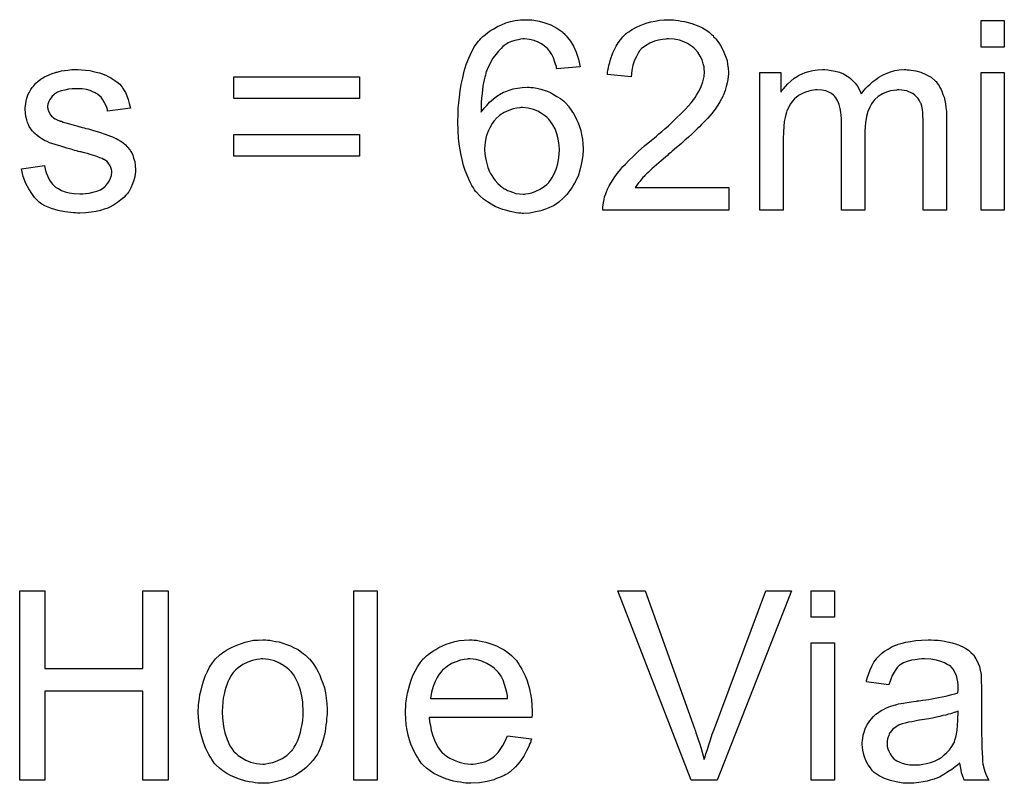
# Model space of a CAD drawing. Extents: x -1.6 to 9, y -2.8 to 5.2.
# Tile 152 of 197: x 5.795 to 6.211, y 2.883 to 3.205. Entities that reach past the tile are written whole.
import ezdxf

# ---------------------------------------------------------------- set-up
doc = ezdxf.new("R2010")
doc.units = 0
doc.layers.add('dfn6-15-57-c_document', color=1, linetype='CONTINUOUS')

msp = doc.modelspace()

# ---------------------------------------------------------------- linework, layer by layer
at = {"layer": 'dfn6-15-57-c_document', "color": 1}
for points in [[(6.010433, 3.205383), (6.011243, 3.205383), (6.012168, 3.205268), (6.014367, 3.204805), (6.016796, 3.204227), (6.019342, 3.203301), (6.021887, 3.201912), (6.02316, 3.201103), (6.024317, 3.200177), (6.024432, 3.200061), (6.024548, 3.199946), (6.024895, 3.199599), (6.025242, 3.199251), (6.025821, 3.198673), (6.026284, 3.197979), (6.027556, 3.196359), (6.028829, 3.194276), (6.029986, 3.191731), (6.031027, 3.188838), (6.031722, 3.185599), (6.021887, 3.184789), (6.021887, 3.184905), (6.021771, 3.18502), (6.021656, 3.185715), (6.021309, 3.186756), (6.020846, 3.188028), (6.020383, 3.189417), (6.019689, 3.190805), (6.018879, 3.192078), (6.018069, 3.193119), (6.017838, 3.193351), (6.017375, 3.193814), (6.016565, 3.194508), (6.015408, 3.195318), (6.013904, 3.196012), (6.012284, 3.196706), (6.010317, 3.197169), (6.008234, 3.1974), (6.007425, 3.1974), (6.006499, 3.197285), (6.005458, 3.197053), (6.004069, 3.196706), (6.002681, 3.196243), (6.001292, 3.195665), (5.999904, 3.194739), (5.999673, 3.194623), (5.999094, 3.194161), (5.998284, 3.193351), (5.997243, 3.192194), (5.996086, 3.190805), (5.994813, 3.189186), (5.993656, 3.187103), (5.992499, 3.184789), (5.992499, 3.184673), (5.992384, 3.184442), (5.992268, 3.184095), (5.992037, 3.183632), (5.991921, 3.182938), (5.991689, 3.182128), (5.991458, 3.181202), (5.991227, 3.180045), (5.99088, 3.178773), (5.990648, 3.177384), (5.990417, 3.17588), (5.990301, 3.17426), (5.99007, 3.172409), (5.989954, 3.170558), (5.989838, 3.168475), (5.989838, 3.166393), (5.989954, 3.166508), (5.990417, 3.167202), (5.991227, 3.168128), (5.992268, 3.169285), (5.993425, 3.170673), (5.994929, 3.171946), (5.996549, 3.173219), (5.9984, 3.174376), (5.998516, 3.174376), (5.998631, 3.174492), (5.999326, 3.174839), (6.000367, 3.175186), (6.001755, 3.175764), (6.003375, 3.176227), (6.005226, 3.176574), (6.007193, 3.176921), (6.009276, 3.177037), (6.010201, 3.177037), (6.010896, 3.176921), (6.011821, 3.176806), (6.012747, 3.17669), (6.013904, 3.176459), (6.015061, 3.176111), (6.017722, 3.175302), (6.01911, 3.174723), (6.020499, 3.173913), (6.021887, 3.173103), (6.023391, 3.172178), (6.02478, 3.171021), (6.026052, 3.169748), (6.026168, 3.169632), (6.026399, 3.169401), (6.026747, 3.169054), (6.027094, 3.168475), (6.027672, 3.167665), (6.028251, 3.166855), (6.028829, 3.165814), (6.029523, 3.164657), (6.030217, 3.163384), (6.030796, 3.161996), (6.031374, 3.160376), (6.031953, 3.158756), (6.0323, 3.157021), (6.032647, 3.155054), (6.032879, 3.153087), (6.032994, 3.151005), (6.032994, 3.150889), (6.032994, 3.150657), (6.032994, 3.15031), (6.032994, 3.149732), (6.032879, 3.149038), (6.032879, 3.148343), (6.032532, 3.146492), (6.032184, 3.144294), (6.031606, 3.14198), (6.030796, 3.139434), (6.029639, 3.137005), (6.029639, 3.136889), (6.029523, 3.136773), (6.029292, 3.136426), (6.02906, 3.135963), (6.028366, 3.134807), (6.027325, 3.133302), (6.026052, 3.131683), (6.024548, 3.130063), (6.022697, 3.128443), (6.02073, 3.127055), (6.020614, 3.127055), (6.020499, 3.126939), (6.020152, 3.126707), (6.019689, 3.126592), (6.018532, 3.126013), (6.017028, 3.125435), (6.015061, 3.124741), (6.012863, 3.124278), (6.010433, 3.123815), (6.007772, 3.123699), (6.007193, 3.123699), (6.006615, 3.123815), (6.005689, 3.123815), (6.004648, 3.123931), (6.003491, 3.124162), (6.002102, 3.124509), (6.000714, 3.124856), (5.999094, 3.125319), (5.997474, 3.125898), (5.995855, 3.126592), (5.994119, 3.127517), (5.992499, 3.128559), (5.99088, 3.129716), (5.98926, 3.131104), (5.987756, 3.132724), (5.98764, 3.13284), (5.987408, 3.133187), (5.987061, 3.133649), (5.986599, 3.134459), (5.985904, 3.135501), (5.985326, 3.136658), (5.984632, 3.138162), (5.983938, 3.139782), (5.983128, 3.141749), (5.982433, 3.143947), (5.981855, 3.146376), (5.981276, 3.149038), (5.980698, 3.152046), (5.980351, 3.155285), (5.980119, 3.158756), (5.980004, 3.162459), (5.980004, 3.162575), (5.980004, 3.16269), (5.980004, 3.163037), (5.980004, 3.1635), (5.980119, 3.164657), (5.980119, 3.166277), (5.980235, 3.168128), (5.980467, 3.170326), (5.980698, 3.172756), (5.981045, 3.175417), (5.981508, 3.178078), (5.982086, 3.180971), (5.98278, 3.183748), (5.98359, 3.186524), (5.984632, 3.189186), (5.985789, 3.191731), (5.987061, 3.194161), (5.988565, 3.196243), (5.988681, 3.196359), (5.988913, 3.19659), (5.989375, 3.197053), (5.989954, 3.197747), (5.990648, 3.198441), (5.991574, 3.199136), (5.992731, 3.200061), (5.993888, 3.200871), (5.995276, 3.201681), (5.99678, 3.202607), (5.998516, 3.203301), (6.000251, 3.204111), (6.002218, 3.204689), (6.004301, 3.205152), (6.006499, 3.205383), (6.008813, 3.205499), (6.009739, 3.205499), (6.010433, 3.205383)], [(6.071175, 3.205384), (6.072101, 3.205268), (6.073258, 3.205152), (6.074531, 3.204921), (6.075803, 3.204689), (6.078811, 3.20388), (6.08182, 3.202722), (6.083324, 3.202028), (6.084828, 3.201218), (6.086216, 3.200177), (6.087489, 3.19902), (6.087605, 3.198904), (6.087836, 3.198789), (6.088068, 3.198326), (6.08853, 3.197863), (6.089109, 3.197285), (6.089687, 3.196475), (6.090266, 3.195665), (6.09096, 3.194624), (6.092117, 3.192425), (6.093274, 3.189648), (6.093737, 3.18826), (6.093968, 3.18664), (6.0942, 3.18502), (6.094315, 3.183285), (6.094315, 3.183053), (6.094315, 3.182475), (6.0942, 3.181549), (6.094084, 3.180277), (6.093852, 3.178888), (6.09339, 3.177269), (6.092927, 3.175533), (6.092233, 3.173798), (6.092117, 3.173566), (6.091886, 3.172988), (6.091423, 3.172062), (6.090729, 3.170789), (6.089803, 3.169401), (6.088646, 3.167665), (6.087258, 3.16593), (6.085638, 3.163963), (6.085406, 3.163732), (6.084828, 3.163037), (6.084249, 3.162459), (6.083671, 3.16188), (6.082977, 3.161186), (6.082051, 3.160261), (6.081126, 3.159335), (6.079968, 3.158294), (6.078811, 3.157137), (6.077423, 3.155864), (6.075919, 3.154591), (6.074299, 3.153087), (6.072448, 3.151583), (6.070597, 3.149963), (6.070481, 3.149848), (6.07025, 3.149616), (6.069787, 3.149269), (6.069208, 3.148806), (6.068514, 3.148112), (6.067704, 3.147418), (6.065853, 3.145914), (6.063886, 3.144178), (6.062035, 3.142443), (6.060415, 3.140939), (6.059721, 3.14036), (6.059142, 3.139782), (6.059027, 3.139666), (6.05868, 3.139319), (6.058217, 3.138856), (6.057638, 3.138162), (6.05706, 3.137352), (6.056366, 3.136542), (6.054977, 3.134575), (6.094431, 3.134575), (6.094431, 3.125088), (6.041325, 3.125088), (6.041325, 3.125204), (6.041325, 3.125666), (6.041325, 3.12636), (6.04144, 3.127286), (6.041556, 3.128327), (6.041788, 3.129484), (6.042019, 3.130641), (6.042482, 3.131914), (6.042482, 3.13203), (6.042597, 3.132146), (6.042829, 3.13284), (6.043292, 3.133881), (6.043986, 3.135269), (6.044911, 3.136889), (6.046068, 3.13874), (6.047341, 3.140592), (6.048961, 3.142559), (6.048961, 3.142674), (6.049192, 3.14279), (6.049771, 3.143484), (6.050812, 3.144525), (6.052316, 3.14603), (6.054052, 3.147765), (6.05625, 3.149848), (6.058911, 3.152162), (6.061804, 3.154591), (6.061919, 3.154707), (6.062382, 3.155054), (6.063076, 3.155633), (6.063886, 3.156327), (6.064927, 3.157252), (6.0662, 3.158294), (6.067473, 3.159451), (6.068977, 3.160723), (6.071869, 3.1635), (6.074762, 3.166277), (6.07615, 3.167665), (6.077423, 3.169054), (6.07858, 3.170327), (6.079506, 3.171599), (6.079506, 3.171715), (6.079737, 3.171831), (6.079968, 3.172178), (6.0802, 3.17264), (6.08101, 3.173913), (6.081935, 3.175417), (6.082745, 3.177269), (6.083555, 3.179235), (6.084018, 3.181434), (6.084249, 3.183516), (6.084249, 3.183632), (6.084249, 3.183748), (6.084134, 3.184442), (6.084018, 3.185599), (6.083671, 3.186872), (6.083208, 3.188491), (6.082398, 3.190111), (6.081357, 3.191731), (6.079968, 3.193351), (6.079737, 3.193582), (6.079159, 3.194045), (6.078349, 3.194624), (6.077076, 3.195433), (6.075456, 3.196128), (6.073605, 3.196822), (6.071407, 3.197285), (6.068977, 3.1974), (6.068283, 3.1974), (6.06782, 3.197285), (6.066432, 3.197169), (6.064812, 3.196822), (6.063076, 3.196359), (6.061109, 3.195549), (6.059258, 3.194508), (6.057523, 3.193119), (6.057291, 3.192888), (6.056828, 3.192309), (6.056134, 3.191384), (6.05544, 3.189995), (6.05463, 3.188376), (6.053936, 3.186293), (6.053473, 3.183979), (6.053242, 3.181318), (6.043176, 3.182359), (6.043176, 3.182475), (6.043292, 3.182822), (6.043292, 3.183401), (6.043407, 3.184211), (6.043639, 3.185136), (6.04387, 3.186177), (6.044217, 3.18745), (6.044564, 3.188723), (6.04549, 3.1915), (6.046878, 3.194276), (6.047688, 3.195665), (6.04873, 3.197053), (6.049771, 3.198326), (6.050928, 3.199483), (6.051043, 3.199599), (6.051275, 3.199714), (6.051622, 3.200061), (6.0522, 3.200409), (6.052895, 3.200871), (6.053705, 3.201334), (6.05463, 3.201913), (6.055787, 3.202491), (6.05706, 3.20307), (6.058448, 3.203648), (6.059952, 3.204111), (6.061572, 3.204574), (6.063308, 3.204921), (6.065159, 3.205268), (6.067126, 3.205384), (6.069208, 3.205499), (6.070365, 3.205499), (6.071175, 3.205384)], [(6.210825, 3.193929), (6.200991, 3.193929), (6.200991, 3.205152), (6.210825, 3.205152), (6.210825, 3.193929)], [(5.821032, 3.184326), (5.822767, 3.18421), (5.824619, 3.183979), (5.826586, 3.183516), (5.828668, 3.183053), (5.830635, 3.182359), (5.830751, 3.182359), (5.830866, 3.182244), (5.831445, 3.182012), (5.83237, 3.181549), (5.833528, 3.180971), (5.8348, 3.180161), (5.836073, 3.179235), (5.83723, 3.178194), (5.838271, 3.177037), (5.838387, 3.176921), (5.838618, 3.176459), (5.839081, 3.175649), (5.83966, 3.174723), (5.840238, 3.173335), (5.840817, 3.171831), (5.841279, 3.170095), (5.841742, 3.168128), (5.832139, 3.166855), (5.832139, 3.167087), (5.832023, 3.16755), (5.831792, 3.16836), (5.831445, 3.169401), (5.830866, 3.170442), (5.830172, 3.171599), (5.829362, 3.172756), (5.828205, 3.173797), (5.82809, 3.173913), (5.827627, 3.174144), (5.826933, 3.174607), (5.825891, 3.17507), (5.824734, 3.175533), (5.82323, 3.175996), (5.821379, 3.176227), (5.819412, 3.176343), (5.818255, 3.176343), (5.817098, 3.176227), (5.815594, 3.176111), (5.81409, 3.175764), (5.81247, 3.175417), (5.810966, 3.174839), (5.809693, 3.174029), (5.809578, 3.173913), (5.80923, 3.173682), (5.808768, 3.173219), (5.808305, 3.172525), (5.807726, 3.171831), (5.807264, 3.170905), (5.806917, 3.169864), (5.806801, 3.168822), (5.806801, 3.168707), (5.806801, 3.168475), (5.806917, 3.168128), (5.806917, 3.167665), (5.807264, 3.166508), (5.807958, 3.165351), (5.808074, 3.165236), (5.808189, 3.16512), (5.808421, 3.164773), (5.808883, 3.164426), (5.809346, 3.164079), (5.81004, 3.163616), (5.81085, 3.163269), (5.811776, 3.162806), (5.811892, 3.162806), (5.812123, 3.16269), (5.812586, 3.162575), (5.813396, 3.162227), (5.814553, 3.16188), (5.816057, 3.161533), (5.816982, 3.161186), (5.818024, 3.160955), (5.819181, 3.160608), (5.820453, 3.16026), (5.820569, 3.16026), (5.820916, 3.160145), (5.821495, 3.160029), (5.822189, 3.159798), (5.822999, 3.159566), (5.82404, 3.159335), (5.826238, 3.158641), (5.828668, 3.157947), (5.831098, 3.157137), (5.833296, 3.156327), (5.834222, 3.15598), (5.835032, 3.155633), (5.835263, 3.155517), (5.835726, 3.155285), (5.83642, 3.154938), (5.837461, 3.15436), (5.838503, 3.153666), (5.839544, 3.15274), (5.840585, 3.151699), (5.841511, 3.150542), (5.841627, 3.150426), (5.841858, 3.149963), (5.842321, 3.149269), (5.842783, 3.148228), (5.843131, 3.146955), (5.843593, 3.145567), (5.843825, 3.143947), (5.84394, 3.142096), (5.84394, 3.141864), (5.84394, 3.141286), (5.843825, 3.14036), (5.843593, 3.139087), (5.843246, 3.137699), (5.842668, 3.136195), (5.841974, 3.134459), (5.841048, 3.13284), (5.840932, 3.132608), (5.84047, 3.132145), (5.839891, 3.131336), (5.838965, 3.13041), (5.837693, 3.129369), (5.836304, 3.128212), (5.834685, 3.12717), (5.832718, 3.126129), (5.832602, 3.126129), (5.832486, 3.126013), (5.831792, 3.125782), (5.830635, 3.125435), (5.829131, 3.124972), (5.82728, 3.124509), (5.825197, 3.124162), (5.822999, 3.123931), (5.820453, 3.123815), (5.819412, 3.123815), (5.818602, 3.123931), (5.817677, 3.123931), (5.81652, 3.124046), (5.815363, 3.124162), (5.81409, 3.124394), (5.811313, 3.124972), (5.808421, 3.125782), (5.805644, 3.126939), (5.804371, 3.127633), (5.803214, 3.128443), (5.803098, 3.128559), (5.802983, 3.128674), (5.802288, 3.129369), (5.801247, 3.13041), (5.80009, 3.13203), (5.798818, 3.133997), (5.797545, 3.136311), (5.796503, 3.139203), (5.795694, 3.142443), (5.805412, 3.143947), (5.805412, 3.143831), (5.805412, 3.143715), (5.805644, 3.143021), (5.805875, 3.141864), (5.806338, 3.140591), (5.806917, 3.139203), (5.807611, 3.137699), (5.808652, 3.136195), (5.809925, 3.134922), (5.810156, 3.134807), (5.810619, 3.134459), (5.811544, 3.133997), (5.812702, 3.133418), (5.814206, 3.13284), (5.815941, 3.132377), (5.818024, 3.13203), (5.820453, 3.131914), (5.82161, 3.131914), (5.822767, 3.13203), (5.824271, 3.132261), (5.825891, 3.132608), (5.827627, 3.133071), (5.829131, 3.133649), (5.830519, 3.134575), (5.830635, 3.134691), (5.831098, 3.135038), (5.831561, 3.135616), (5.832255, 3.136426), (5.832833, 3.137352), (5.833412, 3.138509), (5.833759, 3.139666), (5.833875, 3.141054), (5.833875, 3.14117), (5.833875, 3.141633), (5.833759, 3.142211), (5.833528, 3.143021), (5.83318, 3.143831), (5.832602, 3.144641), (5.831908, 3.145567), (5.830866, 3.146261), (5.830751, 3.146376), (5.830404, 3.146492), (5.829825, 3.146839), (5.8289, 3.147186), (5.827511, 3.147649), (5.826701, 3.147996), (5.825776, 3.148228), (5.824734, 3.148575), (5.823577, 3.148922), (5.822305, 3.149269), (5.820801, 3.149616), (5.820685, 3.149616), (5.820338, 3.149732), (5.819759, 3.149847), (5.819065, 3.150079), (5.818139, 3.15031), (5.817098, 3.150657), (5.8149, 3.151236), (5.812354, 3.152046), (5.809925, 3.15274), (5.807611, 3.15355), (5.806569, 3.154013), (5.80576, 3.15436), (5.805528, 3.154476), (5.805065, 3.154707), (5.804371, 3.15517), (5.803445, 3.155748), (5.802404, 3.156558), (5.801363, 3.157484), (5.800322, 3.158525), (5.799396, 3.159798), (5.79928, 3.159913), (5.799049, 3.160376), (5.798702, 3.161186), (5.798355, 3.162112), (5.798008, 3.163269), (5.79766, 3.164657), (5.797429, 3.166046), (5.797313, 3.167665), (5.797313, 3.167897), (5.797313, 3.16836), (5.797429, 3.169054), (5.797545, 3.170095), (5.797776, 3.171136), (5.798008, 3.172409), (5.79847, 3.173566), (5.799049, 3.174839), (5.799165, 3.174954), (5.799396, 3.175417), (5.799743, 3.175996), (5.800322, 3.176806), (5.801016, 3.177615), (5.801826, 3.178657), (5.802751, 3.179582), (5.803908, 3.180392), (5.804024, 3.180508), (5.804371, 3.180624), (5.804834, 3.180971), (5.805528, 3.181318), (5.806454, 3.181781), (5.807495, 3.182244), (5.808768, 3.182706), (5.810156, 3.183169), (5.810387, 3.183285), (5.81085, 3.183401), (5.81166, 3.183632), (5.812702, 3.183863), (5.813974, 3.184095), (5.815363, 3.18421), (5.816982, 3.184442), (5.819759, 3.184442), (5.821032, 3.184326)], [(5.938467, 3.172178), (5.885477, 3.172178), (5.885477, 3.181318), (5.938467, 3.181318), (5.938467, 3.172178)], [(6.169867, 3.184326), (6.170677, 3.184326), (6.171487, 3.184211), (6.173454, 3.183863), (6.175537, 3.183285), (6.177735, 3.182359), (6.179933, 3.181202), (6.181784, 3.179582), (6.182016, 3.179351), (6.182479, 3.178657), (6.183289, 3.177616), (6.183636, 3.176806), (6.184099, 3.175996), (6.184561, 3.174954), (6.184908, 3.173913), (6.185371, 3.172756), (6.185718, 3.171368), (6.18595, 3.169979), (6.186181, 3.16836), (6.186413, 3.16674), (6.186413, 3.164889), (6.186413, 3.125088), (6.176578, 3.125088), (6.176578, 3.161533), (6.176578, 3.161649), (6.176578, 3.161765), (6.176578, 3.162459), (6.176578, 3.1635), (6.176462, 3.164773), (6.176347, 3.166161), (6.176231, 3.16755), (6.175999, 3.168938), (6.175652, 3.169979), (6.175652, 3.170095), (6.175421, 3.170442), (6.17519, 3.170905), (6.174842, 3.171483), (6.17438, 3.172178), (6.173801, 3.172872), (6.173107, 3.173566), (6.172181, 3.17426), (6.172066, 3.174376), (6.171719, 3.174492), (6.171256, 3.174723), (6.170446, 3.17507), (6.169636, 3.175417), (6.168595, 3.175649), (6.167553, 3.175764), (6.166281, 3.17588), (6.165702, 3.17588), (6.165239, 3.175764), (6.164082, 3.175649), (6.162694, 3.175417), (6.161074, 3.174839), (6.159339, 3.174145), (6.157603, 3.173103), (6.155983, 3.171715), (6.155868, 3.171483), (6.155405, 3.170905), (6.154711, 3.169979), (6.154016, 3.168591), (6.153207, 3.16674), (6.152628, 3.164541), (6.152165, 3.16188), (6.151934, 3.158756), (6.151934, 3.125088), (6.142099, 3.125088), (6.142099, 3.16269), (6.142099, 3.162806), (6.142099, 3.163037), (6.142099, 3.163269), (6.142099, 3.163732), (6.141984, 3.165004), (6.141752, 3.166393), (6.141521, 3.168012), (6.141058, 3.169632), (6.14048, 3.171136), (6.13967, 3.172525), (6.139554, 3.17264), (6.139207, 3.173103), (6.138628, 3.173566), (6.137819, 3.17426), (6.136777, 3.174839), (6.135389, 3.175417), (6.133769, 3.175764), (6.131802, 3.17588), (6.131108, 3.17588), (6.130298, 3.175764), (6.129372, 3.175649), (6.128215, 3.175302), (6.126827, 3.174954), (6.125554, 3.174376), (6.124166, 3.173682), (6.12405, 3.173566), (6.123587, 3.173219), (6.123009, 3.172756), (6.122199, 3.172062), (6.121389, 3.171136), (6.120579, 3.169979), (6.119769, 3.168707), (6.119075, 3.167203), (6.118959, 3.166971), (6.118844, 3.166393), (6.118612, 3.165467), (6.118265, 3.164194), (6.117918, 3.162459), (6.117687, 3.160376), (6.117571, 3.157947), (6.117455, 3.15517), (6.117455, 3.125088), (6.107621, 3.125088), (6.107621, 3.183169), (6.116414, 3.183169), (6.116414, 3.174839), (6.11653, 3.17507), (6.116877, 3.175533), (6.117571, 3.176343), (6.118381, 3.177269), (6.119422, 3.178425), (6.120695, 3.179582), (6.122083, 3.18074), (6.123703, 3.181781), (6.123935, 3.181896), (6.124513, 3.182244), (6.125439, 3.182591), (6.126711, 3.183169), (6.128215, 3.183632), (6.129951, 3.183979), (6.131918, 3.184326), (6.134, 3.184442), (6.135042, 3.184442), (6.136314, 3.184326), (6.137703, 3.184095), (6.139438, 3.183748), (6.141174, 3.183285), (6.142909, 3.182591), (6.144529, 3.181665), (6.144761, 3.181549), (6.145223, 3.181202), (6.145917, 3.180624), (6.146843, 3.179698), (6.147769, 3.178657), (6.14881, 3.177384), (6.149736, 3.17588), (6.15043, 3.174145), (6.150546, 3.17426), (6.150777, 3.174607), (6.151124, 3.17507), (6.151703, 3.175764), (6.152397, 3.176574), (6.153207, 3.177384), (6.154132, 3.17831), (6.155289, 3.179351), (6.156562, 3.180277), (6.157835, 3.181202), (6.159339, 3.182012), (6.160958, 3.182822), (6.162694, 3.183516), (6.164545, 3.183979), (6.166396, 3.184326), (6.168479, 3.184442), (6.169289, 3.184442), (6.169867, 3.184326)], [(6.210825, 3.125088), (6.200991, 3.125088), (6.200991, 3.183169), (6.210825, 3.183169), (6.210825, 3.125088)], [(6.007309, 3.16836), (6.006615, 3.16836), (6.006152, 3.168244), (6.004995, 3.168128), (6.003375, 3.167781), (6.00164, 3.167202), (5.999673, 3.166277), (5.997822, 3.16512), (5.99597, 3.1635), (5.995739, 3.163269), (5.995276, 3.16269), (5.994466, 3.161649), (5.993656, 3.160145), (5.992846, 3.158409), (5.992037, 3.156211), (5.991574, 3.153781), (5.991342, 3.151005), (5.991342, 3.150773), (5.991342, 3.150195), (5.991458, 3.149153), (5.991574, 3.147881), (5.991805, 3.146376), (5.992268, 3.144757), (5.992731, 3.143021), (5.993425, 3.141286), (5.993541, 3.141054), (5.993888, 3.140476), (5.99435, 3.139666), (5.995045, 3.138625), (5.995855, 3.137583), (5.996896, 3.136311), (5.998053, 3.135269), (5.999441, 3.134228), (5.999673, 3.134112), (6.000136, 3.133881), (6.000945, 3.133418), (6.001987, 3.133071), (6.003144, 3.132608), (6.004532, 3.132145), (6.006036, 3.131914), (6.007656, 3.131798), (6.008234, 3.131798), (6.008697, 3.131914), (6.009854, 3.13203), (6.011358, 3.132377), (6.012978, 3.133071), (6.014829, 3.133881), (6.016681, 3.135154), (6.017606, 3.135848), (6.018416, 3.136773), (6.018416, 3.136889), (6.018648, 3.137005), (6.01911, 3.137699), (6.019805, 3.138856), (6.02073, 3.14036), (6.02154, 3.142327), (6.022234, 3.144641), (6.022697, 3.147302), (6.022928, 3.150426), (6.022928, 3.150542), (6.022928, 3.150773), (6.022928, 3.151236), (6.022813, 3.151814), (6.022813, 3.152509), (6.022697, 3.153318), (6.02235, 3.15517), (6.021887, 3.157252), (6.021077, 3.159451), (6.01992, 3.161533), (6.018416, 3.1635), (6.018185, 3.163731), (6.017606, 3.16431), (6.016681, 3.165004), (6.015408, 3.16593), (6.013788, 3.166855), (6.011937, 3.16755), (6.009739, 3.168128), (6.007309, 3.16836)], [(5.938467, 3.147881), (5.885477, 3.147881), (5.885477, 3.157021), (5.938467, 3.157021), (5.938467, 3.147881)], [(5.857709, 2.884223), (5.847064, 2.884223), (5.847064, 2.921942), (5.805644, 2.921942), (5.805644, 2.884223), (5.794999, 2.884223), (5.794999, 2.964288), (5.805644, 2.964288), (5.805644, 2.931429), (5.847064, 2.931429), (5.847064, 2.964288), (5.857709, 2.964288), (5.857709, 2.884223)], [(5.945988, 2.884223), (5.936153, 2.884223), (5.936153, 2.964288), (5.945988, 2.964288), (5.945988, 2.884223)], [(6.089572, 2.884224), (6.07858, 2.884224), (6.047573, 2.964288), (6.059142, 2.964288), (6.079968, 2.906091), (6.079968, 2.905975), (6.080084, 2.905744), (6.0802, 2.905397), (6.080431, 2.904934), (6.080547, 2.90424), (6.080778, 2.903545), (6.081357, 2.90181), (6.082051, 2.899843), (6.082745, 2.897645), (6.084134, 2.893017), (6.084134, 2.893132), (6.084249, 2.893364), (6.084365, 2.893711), (6.084481, 2.894174), (6.084828, 2.895446), (6.085406, 2.897182), (6.085985, 2.899149), (6.086679, 2.901347), (6.087489, 2.903661), (6.088415, 2.906091), (6.110166, 2.964288), (6.120926, 2.964288), (6.089572, 2.884224)], [(6.139091, 2.953065), (6.129257, 2.953065), (6.129257, 2.964288), (6.139091, 2.964288), (6.139091, 2.953065)], [(5.899592, 2.943462), (5.900633, 2.943346), (5.901791, 2.943115), (5.903063, 2.942883), (5.904567, 2.942652), (5.907691, 2.941611), (5.909311, 2.941032), (5.910931, 2.940222), (5.912551, 2.939412), (5.91417, 2.938255), (5.915675, 2.937098), (5.917179, 2.93571), (5.917294, 2.935594), (5.917526, 2.935363), (5.917873, 2.9349), (5.918336, 2.934322), (5.918914, 2.933512), (5.919608, 2.93247), (5.920302, 2.931313), (5.920997, 2.930041), (5.921691, 2.928652), (5.922385, 2.926917), (5.923079, 2.925181), (5.923658, 2.923214), (5.924121, 2.921132), (5.924468, 2.918933), (5.924699, 2.916619), (5.924815, 2.914074), (5.924815, 2.913958), (5.924815, 2.913611), (5.924815, 2.913033), (5.924815, 2.912223), (5.924699, 2.911297), (5.924583, 2.91014), (5.924583, 2.908983), (5.924352, 2.907711), (5.924005, 2.904818), (5.923311, 2.901925), (5.922501, 2.899033), (5.921344, 2.896372), (5.921344, 2.896256), (5.921228, 2.89614), (5.920997, 2.895793), (5.920765, 2.895331), (5.919955, 2.894174), (5.918914, 2.892785), (5.917526, 2.891165), (5.91579, 2.889546), (5.913823, 2.887926), (5.911509, 2.886422), (5.911394, 2.886422), (5.911278, 2.886306), (5.910931, 2.886075), (5.910352, 2.885843), (5.909774, 2.885612), (5.90908, 2.88538), (5.907344, 2.884686), (5.905377, 2.884108), (5.902948, 2.883529), (5.900402, 2.883066), (5.897625, 2.882951), (5.896468, 2.882951), (5.895543, 2.883066), (5.894501, 2.883182), (5.893344, 2.883414), (5.891956, 2.883645), (5.890568, 2.883876), (5.887444, 2.884802), (5.885708, 2.885496), (5.884088, 2.88619), (5.882469, 2.887116), (5.880849, 2.888157), (5.879345, 2.889314), (5.877841, 2.890703), (5.877725, 2.890818), (5.877493, 2.89105), (5.877146, 2.891512), (5.876684, 2.892207), (5.876105, 2.893017), (5.875527, 2.893942), (5.874832, 2.895099), (5.874138, 2.896488), (5.873444, 2.897992), (5.87275, 2.899727), (5.872171, 2.901578), (5.871593, 2.903545), (5.87113, 2.905744), (5.870783, 2.908058), (5.870551, 2.910603), (5.870436, 2.913264), (5.870436, 2.913495), (5.870436, 2.913958), (5.870551, 2.914768), (5.870551, 2.915925), (5.870667, 2.917198), (5.870899, 2.918818), (5.87113, 2.920438), (5.871593, 2.922289), (5.872056, 2.92414), (5.872634, 2.926107), (5.873328, 2.928189), (5.874254, 2.930156), (5.87518, 2.932008), (5.876452, 2.933859), (5.877725, 2.935594), (5.879345, 2.937098), (5.87946, 2.937214), (5.879692, 2.93733), (5.880155, 2.937677), (5.880733, 2.93814), (5.881427, 2.938602), (5.882353, 2.939181), (5.883279, 2.939759), (5.884435, 2.940338), (5.885708, 2.940916), (5.887097, 2.941495), (5.890221, 2.942536), (5.893807, 2.943346), (5.895658, 2.943462), (5.897625, 2.943577), (5.898782, 2.943577), (5.899592, 2.943462)], [(5.986946, 2.943462), (5.987871, 2.943346), (5.989028, 2.943115), (5.990301, 2.942883), (5.991805, 2.942536), (5.993194, 2.942189), (5.994813, 2.941611), (5.996317, 2.941032), (5.997937, 2.940222), (5.999557, 2.939297), (6.001177, 2.938255), (6.002681, 2.936983), (6.004069, 2.935594), (6.004185, 2.935479), (6.004416, 2.935247), (6.004764, 2.934784), (6.005226, 2.93409), (6.005805, 2.93328), (6.006383, 2.932355), (6.007078, 2.931198), (6.007772, 2.929809), (6.008466, 2.928305), (6.00916, 2.926685), (6.009739, 2.924834), (6.010317, 2.922867), (6.01078, 2.920669), (6.011127, 2.918355), (6.011358, 2.915925), (6.011474, 2.913264), (6.011474, 2.913148), (6.011474, 2.912686), (6.011474, 2.911876), (6.011358, 2.910719), (5.967971, 2.910719), (5.967971, 2.910603), (5.967971, 2.910256), (5.968087, 2.909793), (5.968087, 2.909099), (5.968202, 2.908289), (5.968434, 2.907363), (5.968781, 2.905281), (5.969475, 2.902967), (5.970401, 2.900421), (5.971673, 2.898107), (5.973293, 2.896025), (5.973409, 2.896025), (5.973525, 2.895793), (5.974219, 2.895215), (5.97526, 2.894405), (5.976648, 2.893595), (5.9785, 2.892669), (5.980582, 2.89186), (5.982896, 2.891281), (5.984169, 2.891165), (5.985557, 2.89105), (5.986483, 2.89105), (5.987524, 2.891165), (5.988797, 2.891397), (5.990185, 2.891744), (5.991805, 2.892207), (5.993309, 2.892901), (5.994813, 2.893827), (5.994929, 2.893942), (5.995507, 2.894405), (5.996202, 2.895099), (5.997012, 2.896025), (5.997937, 2.897298), (5.998979, 2.898917), (6.00002, 2.900769), (6.000945, 2.902967), (6.011127, 2.901694), (6.011127, 2.901578), (6.011011, 2.901347), (6.010896, 2.900884), (6.010664, 2.90019), (6.010317, 2.899496), (6.00997, 2.89857), (6.009044, 2.896603), (6.007887, 2.894405), (6.006268, 2.892091), (6.004416, 2.889893), (6.002102, 2.88781), (6.001987, 2.88781), (6.001755, 2.887579), (6.001408, 2.887347), (6.000945, 2.887), (6.000251, 2.886653), (5.999557, 2.886306), (5.998631, 2.885843), (5.99759, 2.88538), (5.996433, 2.884918), (5.995276, 2.884455), (5.992384, 2.883761), (5.989144, 2.883182), (5.985557, 2.882951), (5.984285, 2.882951), (5.983475, 2.883066), (5.982433, 2.883182), (5.981161, 2.883414), (5.979772, 2.883645), (5.978268, 2.883876), (5.975029, 2.884802), (5.973293, 2.885496), (5.971673, 2.88619), (5.969938, 2.887116), (5.968318, 2.888157), (5.966814, 2.889314), (5.96531, 2.890703), (5.965194, 2.890818), (5.964963, 2.89105), (5.964616, 2.891512), (5.964153, 2.892207), (5.963574, 2.893017), (5.962996, 2.893942), (5.962302, 2.895099), (5.961607, 2.896372), (5.960913, 2.897876), (5.960219, 2.899496), (5.959641, 2.901347), (5.959062, 2.903314), (5.958599, 2.905396), (5.958252, 2.907711), (5.958021, 2.91014), (5.957905, 2.912686), (5.957905, 2.912801), (5.957905, 2.91338), (5.957905, 2.914074), (5.958021, 2.915115), (5.958136, 2.916388), (5.958252, 2.917776), (5.958484, 2.919396), (5.958831, 2.921016), (5.959756, 2.924718), (5.960335, 2.92657), (5.961029, 2.928537), (5.961954, 2.930388), (5.962996, 2.932123), (5.964153, 2.933859), (5.965426, 2.935479), (5.965541, 2.935594), (5.965773, 2.935826), (5.966235, 2.936173), (5.966814, 2.936751), (5.967508, 2.93733), (5.968434, 2.938024), (5.969475, 2.938834), (5.970748, 2.939528), (5.97202, 2.940338), (5.973525, 2.941032), (5.975144, 2.941726), (5.97688, 2.942305), (5.978731, 2.942883), (5.980698, 2.94323), (5.98278, 2.943462), (5.984979, 2.943577), (5.986136, 2.943577), (5.986946, 2.943462)], [(6.139091, 2.884224), (6.129257, 2.884224), (6.129257, 2.942305), (6.139091, 2.942305), (6.139091, 2.884224)], [(6.181206, 2.943462), (6.182941, 2.943346), (6.184908, 2.943115), (6.186875, 2.942768), (6.188842, 2.942305), (6.190693, 2.941726), (6.190925, 2.941611), (6.191503, 2.941379), (6.192313, 2.941032), (6.193355, 2.940569), (6.194511, 2.939875), (6.195668, 2.939181), (6.19671, 2.938255), (6.197635, 2.93733), (6.197751, 2.937214), (6.197983, 2.936867), (6.19833, 2.936289), (6.198792, 2.935594), (6.199371, 2.934553), (6.199834, 2.933512), (6.200297, 2.932239), (6.200644, 2.930735), (6.200644, 2.930619), (6.200759, 2.930272), (6.200875, 2.929578), (6.200991, 2.928652), (6.200991, 2.92738), (6.201106, 2.925876), (6.201222, 2.923909), (6.201222, 2.92171), (6.201222, 2.908521), (6.201222, 2.908405), (6.201222, 2.907942), (6.201222, 2.907248), (6.201222, 2.906322), (6.201222, 2.905281), (6.201222, 2.904008), (6.201338, 2.901231), (6.201338, 2.898339), (6.201453, 2.895446), (6.201569, 2.894174), (6.201569, 2.893017), (6.201685, 2.891975), (6.201801, 2.891166), (6.201801, 2.89105), (6.201916, 2.890587), (6.202032, 2.889893), (6.202379, 2.888967), (6.20261, 2.887926), (6.203073, 2.886769), (6.203652, 2.885496), (6.20423, 2.884224), (6.193933, 2.884224), (6.193817, 2.884339), (6.193702, 2.884802), (6.19347, 2.885381), (6.193123, 2.886306), (6.192776, 2.887347), (6.192545, 2.88862), (6.192313, 2.890008), (6.192082, 2.891513), (6.191966, 2.891513), (6.19185, 2.891281), (6.191156, 2.890703), (6.190115, 2.889893), (6.188726, 2.888852), (6.186991, 2.88781), (6.185256, 2.886653), (6.183404, 2.885612), (6.181437, 2.884802), (6.181206, 2.884686), (6.180512, 2.884571), (6.179471, 2.884224), (6.178198, 2.883876), (6.176578, 2.883529), (6.174727, 2.883298), (6.172644, 2.883066), (6.170562, 2.882951), (6.169636, 2.882951), (6.168942, 2.883066), (6.168132, 2.883066), (6.167206, 2.883182), (6.165124, 2.883529), (6.16281, 2.884108), (6.160264, 2.884918), (6.15795, 2.886075), (6.155868, 2.887579), (6.155636, 2.88781), (6.155058, 2.888389), (6.154248, 2.88943), (6.153322, 2.890818), (6.152397, 2.892554), (6.151587, 2.894521), (6.151008, 2.89695), (6.150893, 2.898108), (6.150777, 2.899496), (6.150777, 2.899727), (6.150777, 2.90019), (6.150893, 2.901), (6.151008, 2.902041), (6.15124, 2.903314), (6.151587, 2.904587), (6.15205, 2.905975), (6.152628, 2.907248), (6.152744, 2.907363), (6.152975, 2.907826), (6.153438, 2.908521), (6.154016, 2.90933), (6.154711, 2.910256), (6.155636, 2.911182), (6.156562, 2.912107), (6.157719, 2.912917), (6.157835, 2.913033), (6.158297, 2.913264), (6.158876, 2.913727), (6.159801, 2.91419), (6.160843, 2.914653), (6.162115, 2.915231), (6.163388, 2.915694), (6.164892, 2.916157), (6.165008, 2.916157), (6.165471, 2.916272), (6.166165, 2.916504), (6.167091, 2.916619), (6.168248, 2.916851), (6.169752, 2.917082), (6.171487, 2.917429), (6.17357, 2.917661), (6.173685, 2.917661), (6.174148, 2.917776), (6.174727, 2.917776), (6.175537, 2.917892), (6.176462, 2.918008), (6.177619, 2.918239), (6.178892, 2.918355), (6.18028, 2.918586), (6.183057, 2.919165), (6.186065, 2.919743), (6.188726, 2.920438), (6.189999, 2.920785), (6.191156, 2.921132), (6.191156, 2.921247), (6.191156, 2.921479), (6.191272, 2.922173), (6.191272, 2.922983), (6.191272, 2.923446), (6.191272, 2.923677), (6.191272, 2.923793), (6.191272, 2.923909), (6.191272, 2.924603), (6.191156, 2.92576), (6.190925, 2.927032), (6.190578, 2.928421), (6.189999, 2.929809), (6.189305, 2.931082), (6.188379, 2.932123), (6.188264, 2.932239), (6.187685, 2.932702), (6.18676, 2.933165), (6.185603, 2.933859), (6.183983, 2.934437), (6.182132, 2.935016), (6.179818, 2.935363), (6.177157, 2.935479), (6.175999, 2.935479), (6.174842, 2.935363), (6.173223, 2.935131), (6.171603, 2.9349), (6.169867, 2.934437), (6.168248, 2.933859), (6.166859, 2.933049), (6.166743, 2.932933), (6.166281, 2.932586), (6.165702, 2.932008), (6.165008, 2.931082), (6.164314, 2.929925), (6.163504, 2.928421), (6.16281, 2.92657), (6.162115, 2.924487), (6.152512, 2.92576), (6.152512, 2.925876), (6.152628, 2.925991), (6.152628, 2.926338), (6.152744, 2.926801), (6.153091, 2.927842), (6.153554, 2.929347), (6.154132, 2.930851), (6.154826, 2.93247), (6.155752, 2.93409), (6.156793, 2.935594), (6.156909, 2.93571), (6.157372, 2.936173), (6.158066, 2.936867), (6.158992, 2.937793), (6.160264, 2.938718), (6.161768, 2.939644), (6.163504, 2.940685), (6.165471, 2.941495), (6.165587, 2.941495), (6.165702, 2.941611), (6.166049, 2.941726), (6.166512, 2.941842), (6.167669, 2.942189), (6.169289, 2.942536), (6.17114, 2.942883), (6.173454, 2.943231), (6.175884, 2.943462), (6.178661, 2.943578), (6.179933, 2.943578), (6.181206, 2.943462)], [(5.897625, 2.935479), (5.896931, 2.935479), (5.896353, 2.935363), (5.89508, 2.935247), (5.893344, 2.934784), (5.891377, 2.93409), (5.889295, 2.933164), (5.887328, 2.931776), (5.886287, 2.930851), (5.885361, 2.929925), (5.885361, 2.929809), (5.88513, 2.929693), (5.884898, 2.929346), (5.884551, 2.928884), (5.884204, 2.928305), (5.883857, 2.927611), (5.883394, 2.926685), (5.882931, 2.92576), (5.882469, 2.924603), (5.882006, 2.923446), (5.881659, 2.922057), (5.881312, 2.920553), (5.880965, 2.918933), (5.880733, 2.917198), (5.880617, 2.915231), (5.880502, 2.913264), (5.880502, 2.913148), (5.880502, 2.912801), (5.880502, 2.912223), (5.880617, 2.911413), (5.880617, 2.910487), (5.880733, 2.909446), (5.88108, 2.907016), (5.881659, 2.90424), (5.882584, 2.901463), (5.883741, 2.898802), (5.884551, 2.897645), (5.885361, 2.896488), (5.885477, 2.896488), (5.885592, 2.896256), (5.886287, 2.895678), (5.887328, 2.894752), (5.888716, 2.893827), (5.890452, 2.892785), (5.892534, 2.89186), (5.894964, 2.891281), (5.896237, 2.891165), (5.897625, 2.89105), (5.898319, 2.89105), (5.898898, 2.891165), (5.900171, 2.891397), (5.901906, 2.891744), (5.903757, 2.892438), (5.90584, 2.893364), (5.907807, 2.894752), (5.908848, 2.895678), (5.909774, 2.896603), (5.90989, 2.896719), (5.910005, 2.896835), (5.910237, 2.897182), (5.910584, 2.897645), (5.910931, 2.898223), (5.911394, 2.898917), (5.911856, 2.899843), (5.912319, 2.900769), (5.912782, 2.901925), (5.913129, 2.903198), (5.913592, 2.904587), (5.913939, 2.906091), (5.914286, 2.907826), (5.914517, 2.909562), (5.914749, 2.911529), (5.914749, 2.913611), (5.914749, 2.913727), (5.914749, 2.914074), (5.914749, 2.914653), (5.914633, 2.915347), (5.914633, 2.916272), (5.914517, 2.917314), (5.91417, 2.919743), (5.913592, 2.922289), (5.912666, 2.925066), (5.911394, 2.927611), (5.910699, 2.928884), (5.909774, 2.929925), (5.909774, 2.930041), (5.909542, 2.930156), (5.908848, 2.930851), (5.907807, 2.93166), (5.906418, 2.932702), (5.904683, 2.933743), (5.9026, 2.934669), (5.900286, 2.935247), (5.899014, 2.935363), (5.897625, 2.935479)], [(5.985095, 2.935479), (5.9844, 2.935479), (5.983938, 2.935363), (5.982665, 2.935247), (5.981161, 2.9349), (5.97931, 2.934322), (5.977343, 2.933512), (5.975491, 2.932355), (5.97364, 2.930851), (5.973409, 2.930619), (5.972946, 2.930041), (5.972136, 2.928999), (5.971326, 2.927611), (5.970401, 2.925991), (5.969591, 2.923909), (5.968896, 2.921479), (5.968549, 2.918818), (6.001061, 2.918818), (6.001061, 2.918933), (6.001061, 2.919165), (6.000945, 2.919512), (6.000945, 2.919975), (6.000714, 2.921363), (6.000367, 2.922867), (5.999788, 2.924718), (5.99921, 2.926454), (5.998284, 2.928189), (5.997243, 2.929693), (5.997243, 2.929809), (5.997012, 2.929925), (5.996433, 2.930619), (5.995392, 2.931545), (5.994003, 2.932586), (5.992268, 2.933627), (5.990185, 2.934553), (5.987756, 2.935247), (5.986483, 2.935363), (5.985095, 2.935479)], [(6.191272, 2.91338), (6.191156, 2.91338), (6.191041, 2.913264), (6.190693, 2.913148), (6.190231, 2.913033), (6.189652, 2.912801), (6.188958, 2.91257), (6.188148, 2.912339), (6.187222, 2.912107), (6.186181, 2.91176), (6.184908, 2.911529), (6.183636, 2.911182), (6.182132, 2.910834), (6.180512, 2.910487), (6.178892, 2.91014), (6.177041, 2.909909), (6.175074, 2.909562), (6.174842, 2.909562), (6.174148, 2.909446), (6.172991, 2.909215), (6.171719, 2.908983), (6.17033, 2.908752), (6.168942, 2.908405), (6.167669, 2.908058), (6.166512, 2.907595), (6.166396, 2.907595), (6.166049, 2.907363), (6.165587, 2.907132), (6.165124, 2.906785), (6.163735, 2.905859), (6.162578, 2.904471), (6.162578, 2.904355), (6.162347, 2.904124), (6.162231, 2.903661), (6.162, 2.903083), (6.161768, 2.902388), (6.161537, 2.901694), (6.161421, 2.900769), (6.161306, 2.899843), (6.161306, 2.899727), (6.161306, 2.899149), (6.161421, 2.898455), (6.161653, 2.897529), (6.162, 2.896488), (6.162578, 2.895446), (6.163273, 2.894289), (6.164198, 2.893248), (6.164314, 2.893132), (6.164777, 2.892901), (6.165471, 2.892438), (6.166396, 2.891975), (6.167669, 2.891513), (6.169173, 2.89105), (6.170909, 2.890818), (6.172991, 2.890703), (6.173917, 2.890703), (6.175074, 2.890818), (6.176347, 2.89105), (6.177966, 2.891281), (6.179586, 2.891744), (6.181322, 2.892323), (6.183057, 2.893132), (6.183289, 2.893248), (6.183751, 2.893595), (6.184561, 2.894174), (6.185487, 2.894984), (6.186528, 2.895909), (6.187685, 2.897066), (6.188611, 2.898455), (6.189536, 2.899959), (6.189652, 2.900074), (6.189768, 2.900537), (6.189999, 2.901347), (6.190346, 2.902388), (6.190693, 2.903777), (6.190925, 2.905397), (6.191041, 2.907363), (6.191156, 2.909677), (6.191272, 2.91338)]]:
    msp.add_lwpolyline(points, dxfattribs=at)

doc.saveas('drawing.dxf')
